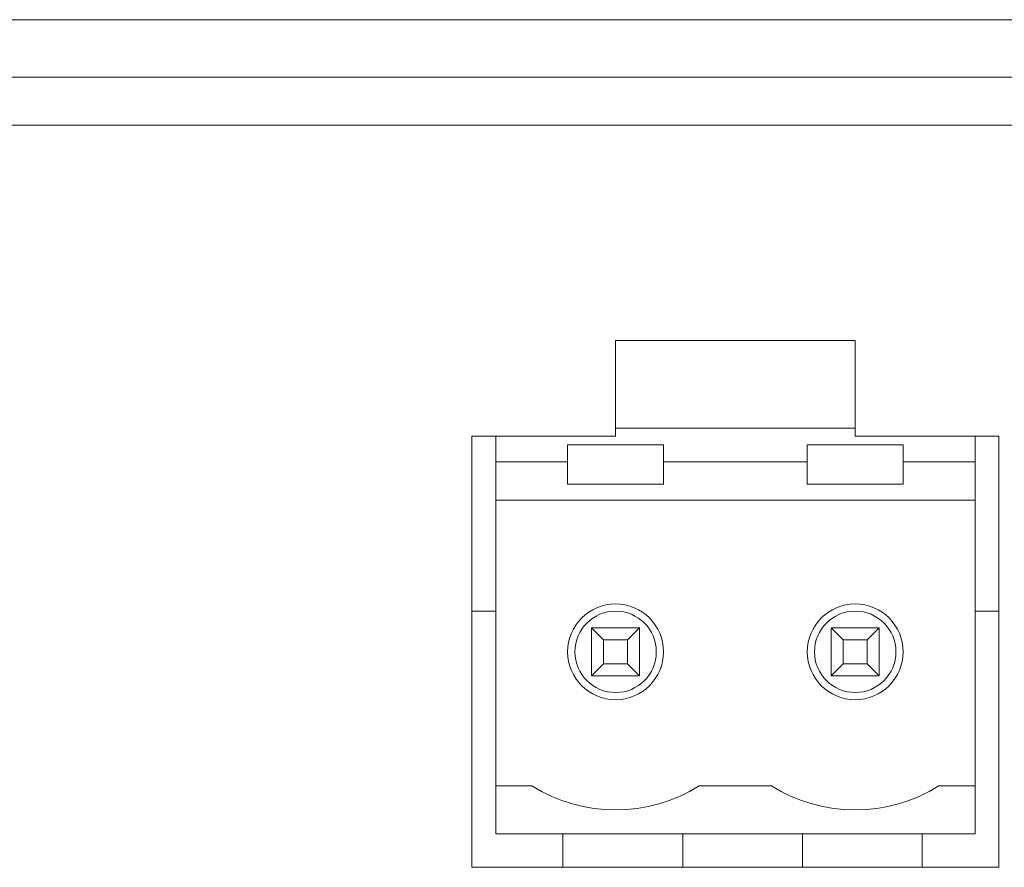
# Model space of a CAD drawing. Header units: millimetres. Extents: x 0 to 2122, y 0 to 1639.
# Tile 49 of 85: x 1643 to 1664, y 810 to 828. Entities that reach past the tile are written whole.
import ezdxf

# ---------------------------------------------------------------- set-up
doc = ezdxf.new("R2010")
doc.units = ezdxf.units.MM
doc.layers.add('1', color=7, linetype='Continuous', true_color=0xffffff)

msp = doc.modelspace()

# ---------------------------------------------------------------- linework, layer by layer
at = {"layer": '1', "color": 7, "linetype": 'Continuous', "lineweight": 13}
for p, q in [((1889.126, 827.737), (1474.126, 827.737)), ((1889.126, 826.537), (1474.126, 826.537)), ((1889.526, 825.537), (1473.726, 825.537)), ((1660.626, 821.037), (1655.626, 821.037)), ((1655.626, 819.037), (1655.626, 821.037)), ((1660.626, 819.037), (1660.626, 821.037)), ((1660.626, 819.207), (1655.626, 819.207)), ((1655.626, 819.037), (1652.626, 819.037)), ((1652.626, 810.037), (1652.626, 819.037)), ((1653.126, 818.507), (1653.126, 819.037)), ((1663.626, 819.037), (1660.626, 819.037)), ((1663.126, 819.037), (1663.126, 818.507)), ((1663.626, 810.037), (1663.626, 819.037)), ((1656.626, 818.857), (1654.626, 818.857)), ((1654.626, 818.857), (1654.626, 818.507)), ((1656.626, 818.507), (1656.626, 818.857)), ((1661.626, 818.857), (1659.626, 818.857)), ((1659.626, 818.857), (1659.626, 818.507)), ((1661.626, 818.507), (1661.626, 818.857)), ((1654.626, 818.507), (1653.126, 818.507)), ((1653.126, 817.707), (1653.126, 818.507)), ((1654.626, 818.507), (1654.626, 818.037)), ((1656.626, 818.037), (1656.626, 818.507)), ((1659.626, 818.507), (1656.626, 818.507)), ((1659.626, 818.507), (1659.626, 818.037)), ((1661.626, 818.037), (1661.626, 818.507)), ((1663.126, 818.507), (1661.626, 818.507)), ((1663.126, 818.507), (1663.126, 817.707)), ((1654.626, 818.037), (1656.626, 818.037)), ((1659.626, 818.037), (1661.626, 818.037)), ((1663.126, 817.707), (1653.126, 817.707)), ((1653.126, 811.737), (1653.126, 817.707)), ((1663.126, 817.707), (1663.126, 811.737)), ((1653.126, 815.387), (1652.626, 815.387)), ((1663.626, 815.387), (1663.126, 815.387)), ((1655.376, 814.787), (1655.126, 815.037)), ((1655.126, 814.037), (1655.126, 815.037)), ((1655.126, 815.037), (1656.126, 815.037)), ((1656.126, 815.037), (1655.876, 814.787)), ((1656.126, 815.037), (1656.126, 814.037)), ((1660.376, 814.787), (1660.126, 815.037)), ((1660.126, 814.037), (1660.126, 815.037)), ((1660.126, 815.037), (1661.126, 815.037)), ((1661.126, 815.037), (1660.876, 814.787)), ((1661.126, 815.037), (1661.126, 814.037)), ((1655.376, 814.787), (1655.376, 814.287)), ((1655.876, 814.787), (1655.376, 814.787)), ((1655.876, 814.287), (1655.876, 814.787)), ((1660.876, 814.787), (1660.376, 814.787)), ((1660.376, 814.787), (1660.376, 814.287)), ((1660.876, 814.287), (1660.876, 814.787)), ((1655.126, 814.037), (1655.376, 814.287)), ((1655.376, 814.287), (1655.876, 814.287)), ((1655.876, 814.287), (1656.126, 814.037)), ((1660.126, 814.037), (1660.376, 814.287)), ((1660.376, 814.287), (1660.876, 814.287)), ((1660.876, 814.287), (1661.126, 814.037)), ((1656.126, 814.037), (1655.126, 814.037)), ((1661.126, 814.037), (1660.126, 814.037)), ((1653.879, 811.737), (1653.126, 811.737)), ((1653.126, 810.737), (1653.126, 811.737)), ((1658.879, 811.737), (1657.372, 811.737)), ((1663.126, 811.737), (1662.372, 811.737)), ((1663.126, 811.737), (1663.126, 810.737)), ((1663.126, 810.737), (1653.126, 810.737)), ((1654.526, 810.737), (1654.526, 810.037)), ((1657.026, 810.737), (1657.026, 810.037)), ((1659.526, 810.737), (1659.526, 810.037)), ((1662.026, 810.737), (1662.026, 810.037)), ((1663.626, 810.037), (1652.626, 810.037))]:
    msp.add_line(p, q, dxfattribs=at)
at = {"layer": '1', "color": 7, "linetype": 'Continuous', "lineweight": 13, "extrusion": (0, 0, -1)}
for centre in [(-1655.626, 814.537), (-1660.626, 814.537)]:
    msp.add_circle(centre, 1, dxfattribs=at)
at = {"layer": '1', "color": 7, "linetype": 'Continuous', "lineweight": 13}
for centre in [(1655.626, 814.537), (1660.626, 814.537)]:
    msp.add_circle(centre, 0.85, dxfattribs=at)
for centre in [(1655.626, 814.537), (1660.626, 814.537)]:
    msp.add_arc(centre, 3.3, 238.0473, 301.9527, dxfattribs=at)

doc.saveas('drawing.dxf')
